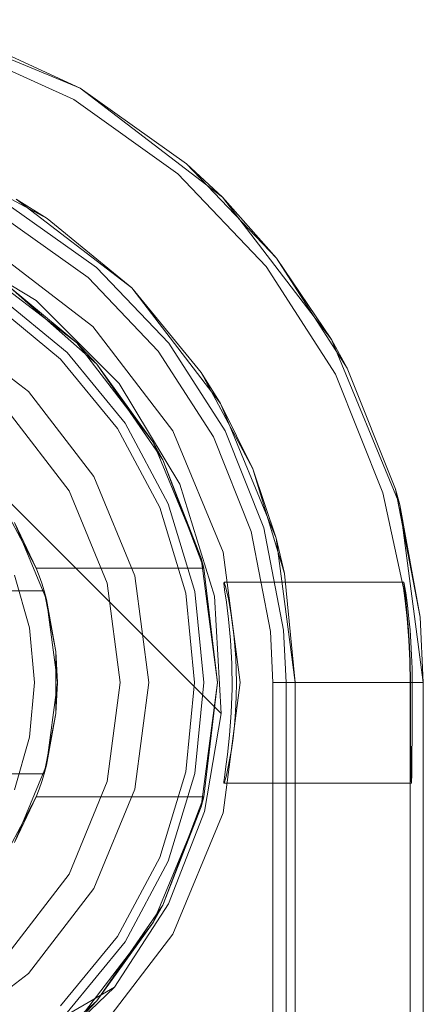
# Model space of a CAD drawing. Extents: x -620 to 300, y 62 to 1112.
# Tile 157 of 200: x 168.5375 to 168.6064, y 605.0967 to 605.2649. Entities that reach past the tile are written whole.
import ezdxf

# ---------------------------------------------------------------- set-up
doc = ezdxf.new("R2010")
doc.units = 0
doc.layers.get('0').update_dxf_attribs({"lineweight": 13})

# ---------------------------------------------------------------- blocks, each defined once
blk = doc.blocks.new('Referenz-A06CPVRZL0')
at = {"color": 9, "linetype": 'ByBlock', "lineweight": 13, "ltscale": 0.13, "true_color": 0xc1c9c4}
for p, q in [((168.54781, 605.25319), (168.51955, 605.2649)), ((168.54781, 605.25319), (168.52755, 605.26244)), ((168.54781, 605.25319), (168.52755, 605.26244)), ((168.57208, 605.23456), (168.54781, 605.25319)), ((168.56596, 605.24027), (168.54781, 605.25319)), ((168.56596, 605.24027), (168.54781, 605.25319)), ((168.57208, 605.23456), (168.56596, 605.24027)), ((168.58133, 605.22414), (168.56596, 605.24027)), ((168.52569, 605.23976), (168.54217, 605.23095)), ((168.53687, 605.23424), (168.55661, 605.2191)), ((168.54217, 605.23095), (168.53687, 605.23424)), ((168.5907, 605.21029), (168.57208, 605.23456)), ((168.58133, 605.22414), (168.57208, 605.23456)), ((168.53609, 605.23289), (168.55061, 605.22255)), ((168.55661, 605.2191), (168.54217, 605.23095)), ((168.5907, 605.21029), (168.58133, 605.22414)), ((168.59338, 605.2054), (168.58133, 605.22414)), ((168.55061, 605.22255), (168.56291, 605.20965)), ((168.55661, 605.2191), (168.57176, 605.19936)), ((168.56847, 605.20465), (168.55661, 605.2191)), ((168.54446, 605.20694), (168.53262, 605.21666)), ((168.54557, 605.20805), (168.53349, 605.21796)), ((168.53349, 605.21796), (168.54557, 605.20805)), ((168.53894, 605.20142), (168.52437, 605.21259)), ((168.53894, 605.20142), (168.52437, 605.21259)), ((168.56291, 605.20965), (168.57255, 605.19466)), ((168.60241, 605.18203), (168.5907, 605.21029)), ((168.59338, 605.2054), (168.5907, 605.21029)), ((168.55548, 605.19597), (168.54557, 605.20805)), ((168.54557, 605.20805), (168.55548, 605.19597)), ((168.55418, 605.1951), (168.54446, 605.20694)), ((168.56847, 605.20465), (168.57727, 605.18818)), ((168.57176, 605.19936), (168.56847, 605.20465)), ((168.60166, 605.18472), (168.59338, 605.2054)), ((168.55011, 605.18686), (168.53894, 605.20142)), ((168.55011, 605.18686), (168.53894, 605.20142)), ((168.54589, 605.18442), (168.53549, 605.19797)), ((168.53549, 605.19797), (168.54589, 605.18442)), ((168.57176, 605.19936), (168.58128, 605.17637)), ((168.57727, 605.18818), (168.57176, 605.19936)), ((168.5614, 605.1816), (168.55418, 605.1951)), ((168.56284, 605.1822), (168.55548, 605.19597)), ((168.55548, 605.19597), (168.56284, 605.1822)), ((168.57255, 605.19466), (168.57917, 605.17811)), ((168.57727, 605.18818), (168.5827, 605.1703)), ((168.58128, 605.17637), (168.57727, 605.18818)), ((168.55713, 605.1699), (168.55011, 605.18686)), ((168.55713, 605.1699), (168.55011, 605.18686)), ((168.55243, 605.16864), (168.54589, 605.18442)), ((168.54589, 605.18442), (168.55243, 605.16864)), ((168.60241, 605.18203), (168.60166, 605.18472)), ((168.60587, 605.16284), (168.60166, 605.18472)), ((168.56584, 605.16694), (168.5614, 605.1816)), ((168.56737, 605.16725), (168.56284, 605.1822)), ((168.56284, 605.1822), (168.56737, 605.16725)), ((168.6064, 605.1517), (168.60241, 605.18203)), ((168.60587, 605.16284), (168.60241, 605.18203)), ((168.57917, 605.17811), (168.58254, 605.16061)), ((168.58128, 605.17637), (168.58453, 605.1517)), ((168.5827, 605.1703), (168.58128, 605.17637)), ((168.55953, 605.1517), (168.55713, 605.1699)), ((168.55953, 605.1517), (168.55713, 605.1699)), ((168.58453, 605.1517), (168.5827, 605.1703)), ((168.55465, 605.1517), (168.55243, 605.16864)), ((168.55243, 605.16864), (168.55465, 605.1517)), ((168.56734, 605.1517), (168.56584, 605.16694)), ((168.5689, 605.1517), (168.56737, 605.16725)), ((168.56737, 605.16725), (168.5689, 605.1517)), ((168.6064, 605.1517), (168.60587, 605.16284)), ((168.6064, 605.1517), (168.60587, 605.16284)), ((168.58254, 605.16061), (168.58297, 605.1517)), ((168.55243, 605.13476), (168.55465, 605.1517)), ((168.55465, 605.1517), (168.55243, 605.13476)), ((168.55713, 605.1335), (168.55953, 605.1517)), ((168.55713, 605.1335), (168.55953, 605.1517)), ((168.56584, 605.13646), (168.56734, 605.1517)), ((168.56737, 605.13615), (168.5689, 605.1517)), ((168.5689, 605.1517), (168.56737, 605.13615)), ((168.58297, 605.1517), (168.58297, 604.09701)), ((168.58297, 605.1517), (168.58513, 605.1517)), ((168.58453, 605.1517), (168.58453, 602.57358)), ((168.58453, 605.0142), (168.58453, 605.1517)), ((168.58453, 605.1517), (168.58453, 605.1517)), ((168.58513, 605.1517), (168.58938, 605.1517)), ((168.58938, 605.1517), (168.59341, 605.1517)), ((168.59341, 605.1517), (168.59709, 605.1517)), ((168.59709, 605.1517), (168.60029, 605.1517)), ((168.60029, 605.1517), (168.60289, 605.1517)), ((168.60289, 605.1517), (168.60482, 605.1517)), ((168.60482, 605.1517), (168.60601, 605.1517)), ((168.60601, 605.1517), (168.6064, 605.1517)), ((168.6064, 602.57358), (168.6064, 605.1517)), ((168.6064, 602.57358), (168.6064, 605.1517)), ((168.6064, 605.1517), (168.6064, 605.1517)), ((168.5614, 605.1218), (168.56584, 605.13646)), ((168.56284, 605.12121), (168.56737, 605.13615)), ((168.56737, 605.13615), (168.56284, 605.12121)), ((168.54589, 605.11898), (168.55243, 605.13476)), ((168.55243, 605.13476), (168.54589, 605.11898)), ((168.55011, 605.11654), (168.55713, 605.1335)), ((168.55011, 605.11654), (168.55713, 605.1335)), ((168.55418, 605.1083), (168.5614, 605.1218)), ((168.55548, 605.10743), (168.56284, 605.12121)), ((168.56284, 605.12121), (168.55548, 605.10743)), ((168.53549, 605.10543), (168.54589, 605.11898)), ((168.54589, 605.11898), (168.53549, 605.10543)), ((168.53894, 605.10198), (168.55011, 605.11654)), ((168.53894, 605.10198), (168.55011, 605.11654)), ((168.54446, 605.09646), (168.55418, 605.1083)), ((168.54557, 605.09535), (168.55548, 605.10743)), ((168.55548, 605.10743), (168.54557, 605.09535)), ((168.52437, 605.09081), (168.53894, 605.10198)), ((168.52437, 605.09081), (168.53894, 605.10198))]:
    blk.add_line(p, q, dxfattribs=at)
at = {"color": 251, "linetype": 'ByBlock', "lineweight": 13, "ltscale": 0.13, "true_color": 0x636363}
for p, q in [((168.54781, 605.25319), (168.51955, 605.2649)), ((168.52681, 605.26032), (168.54669, 605.25124)), ((168.57208, 605.23456), (168.54781, 605.25319)), ((168.54669, 605.25124), (168.56448, 605.23856)), ((168.56448, 605.23856), (168.57956, 605.22275)), ((168.48391, 605.23434), (168.57186, 605.1464)), ((168.48391, 605.23434), (168.57186, 605.1464)), ((168.5907, 605.21029), (168.57208, 605.23456)), ((168.53497, 605.23094), (168.54914, 605.22085)), ((168.54026, 605.21692), (168.52309, 605.22727)), ((168.54998, 605.21247), (168.53219, 605.22612)), ((168.57956, 605.22275), (168.59138, 605.20437)), ((168.54914, 605.22085), (168.56114, 605.20826)), ((168.55443, 605.20274), (168.54026, 605.21692)), ((168.56364, 605.19467), (168.54998, 605.21247)), ((168.60241, 605.18203), (168.5907, 605.21029)), ((168.56114, 605.20826), (168.57055, 605.19363)), ((168.59138, 605.20437), (168.5995, 605.18408)), ((168.56479, 605.18557), (168.55443, 605.20274)), ((168.57223, 605.17394), (168.56364, 605.19467)), ((168.57055, 605.19363), (168.57701, 605.17748)), ((168.57071, 605.16642), (168.56479, 605.18557)), ((168.5995, 605.18408), (168.60302, 605.16782)), ((168.6064, 605.1517), (168.60241, 605.18203)), ((168.57701, 605.17748), (168.5803, 605.1604)), ((168.57515, 605.1517), (168.57223, 605.17394)), ((168.57241, 605.16881), (168.57234, 605.16869)), ((168.57234, 605.16869), (168.57247, 605.16754)), ((168.60308, 605.16885), (168.57241, 605.16881)), ((168.57241, 605.16881), (168.57269, 605.16789)), ((168.57247, 605.16754), (168.57276, 605.16544)), ((168.57269, 605.16789), (168.57312, 605.166)), ((168.60302, 605.16782), (168.60331, 605.16563)), ((168.60307, 605.16884), (168.60308, 605.16885)), ((168.6031, 605.1685), (168.60307, 605.16884)), ((168.60315, 605.16855), (168.60308, 605.16885)), ((168.60317, 605.16785), (168.6031, 605.1685)), ((168.60326, 605.16792), (168.60315, 605.16855)), ((168.60328, 605.16689), (168.60317, 605.16785)), ((168.60341, 605.167), (168.60326, 605.16792)), ((168.57186, 605.1464), (168.57071, 605.16642)), ((168.57312, 605.166), (168.57361, 605.16326)), ((168.60342, 605.16565), (168.60328, 605.16689)), ((168.60358, 605.16578), (168.60341, 605.167)), ((168.57276, 605.16544), (168.57312, 605.16252)), ((168.60331, 605.16563), (168.60363, 605.16263)), ((168.60372, 605.16263), (168.60342, 605.16565)), ((168.60377, 605.16431), (168.60358, 605.16578)), ((168.60396, 605.1626), (168.60377, 605.16431)), ((168.57312, 605.16252), (168.57346, 605.15894)), ((168.57361, 605.16326), (168.57406, 605.15982)), ((168.60363, 605.16263), (168.60393, 605.15892)), ((168.60383, 605.16141), (168.60372, 605.16263)), ((168.60414, 605.16068), (168.60396, 605.1626)), ((168.604, 605.15892), (168.60383, 605.16141)), ((168.57406, 605.15982), (168.57438, 605.1559)), ((168.5803, 605.1604), (168.58072, 605.1517)), ((168.60429, 605.15859), (168.60414, 605.16068)), ((168.57346, 605.15894), (168.57368, 605.15492)), ((168.60393, 605.15892), (168.60409, 605.1554)), ((168.60415, 605.15541), (168.604, 605.15892)), ((168.60441, 605.15637), (168.60429, 605.15859)), ((168.57438, 605.1559), (168.5745, 605.1517)), ((168.60448, 605.15407), (168.60441, 605.15637)), ((168.57368, 605.15492), (168.57373, 605.1507)), ((168.60409, 605.1554), (168.60415, 605.1517)), ((168.60421, 605.1517), (168.60415, 605.15541)), ((168.60451, 605.1517), (168.60448, 605.15407)), ((168.57223, 605.12946), (168.57515, 605.1517)), ((168.57373, 605.1507), (168.57359, 605.14654)), ((168.5745, 605.1517), (168.57445, 605.14919)), ((168.58072, 605.1517), (168.58288, 605.1517)), ((168.58072, 605.1517), (168.58072, 602.57358)), ((168.58288, 605.1517), (168.58713, 605.1517)), ((168.58713, 605.1517), (168.59116, 605.1517)), ((168.59116, 605.1517), (168.59484, 605.1517)), ((168.59484, 605.1517), (168.59804, 605.1517)), ((168.59804, 605.1517), (168.60064, 605.1517)), ((168.60064, 605.1517), (168.60257, 605.1517)), ((168.60257, 605.1517), (168.60376, 605.1517)), ((168.60376, 605.1517), (168.60415, 605.1517)), ((168.60415, 605.1517), (168.60421, 605.1517)), ((168.60415, 605.1517), (168.60415, 605.14835)), ((168.60421, 605.14835), (168.60421, 605.1517)), ((168.60451, 605.14835), (168.60451, 605.1517)), ((168.60451, 605.1517), (168.6064, 605.1517)), ((168.6064, 602.57358), (168.6064, 605.1517)), ((168.57445, 605.14919), (168.57433, 605.14673)), ((168.60415, 605.14835), (168.60415, 605.14512)), ((168.60422, 605.14512), (168.60421, 605.14835)), ((168.6045, 605.14512), (168.60451, 605.14835)), ((168.57186, 605.1464), (168.56905, 605.12968)), ((168.56905, 605.12968), (168.57186, 605.1464)), ((168.57186, 605.1464), (168.57186, 605.1464)), ((168.57359, 605.14654), (168.57331, 605.1427)), ((168.57433, 605.14673), (168.57414, 605.14438)), ((168.57414, 605.14438), (168.5739, 605.14219)), ((168.60415, 605.14512), (168.60415, 605.14215)), ((168.60423, 605.14384), (168.60422, 605.14512)), ((168.60448, 605.14215), (168.6045, 605.14512)), ((168.57331, 605.1427), (168.57295, 605.1394)), ((168.60423, 605.14215), (168.60423, 605.14384)), ((168.5739, 605.14219), (168.57362, 605.14021)), ((168.60415, 605.14215), (168.60415, 605.13955)), ((168.60425, 605.13955), (168.60423, 605.14215)), ((168.60447, 605.13955), (168.60448, 605.14215)), ((168.57295, 605.1394), (168.57274, 605.13777)), ((168.57362, 605.14021), (168.57332, 605.13847)), ((168.60415, 605.13955), (168.60415, 605.13741)), ((168.60428, 605.13741), (168.60425, 605.13955)), ((168.60444, 605.13741), (168.60447, 605.13955)), ((168.57274, 605.13777), (168.57255, 605.13645)), ((168.57332, 605.13847), (168.57303, 605.13701)), ((168.60415, 605.13741), (168.60415, 605.13582)), ((168.6043, 605.13582), (168.60428, 605.13741)), ((168.60442, 605.13582), (168.60444, 605.13741)), ((168.57255, 605.13645), (168.57242, 605.13546)), ((168.57278, 605.13587), (168.57257, 605.13507)), ((168.57303, 605.13701), (168.57278, 605.13587)), ((168.60415, 605.13582), (168.60415, 602.59076)), ((168.60433, 605.13484), (168.6043, 605.13582)), ((168.60439, 605.13484), (168.60442, 605.13582)), ((168.57242, 605.13546), (168.57234, 605.13481)), ((168.57234, 605.13481), (168.57234, 605.13453)), ((168.57242, 605.13461), (168.57234, 605.13453)), ((168.57234, 605.13453), (168.60436, 605.13451)), ((168.57257, 605.13507), (168.57242, 605.13461)), ((168.60436, 605.13451), (168.60433, 605.13484)), ((168.60436, 605.13451), (168.60439, 605.13484)), ((168.56905, 605.12968), (168.56289, 605.11388)), ((168.56289, 605.11388), (168.56905, 605.12968)), ((168.56364, 605.10873), (168.57223, 605.12946)), ((168.56289, 605.11388), (168.55364, 605.09967)), ((168.55364, 605.09967), (168.56289, 605.11388)), ((168.54998, 605.09093), (168.56364, 605.10873)), ((168.55364, 605.09967), (168.5289, 605.0853)), ((168.55364, 605.09967), (168.5289, 605.0853)), ((168.53824, 605.08496), (168.55364, 605.09967)), ((168.55364, 605.09967), (168.55364, 605.09967))]:
    blk.add_line(p, q, dxfattribs=at)
at = {"color": 7, "linetype": 'ByBlock', "lineweight": 13, "ltscale": 0.13}
for p, q in [((168.53023, 605.22274), (168.54722, 605.20971)), ((168.54722, 605.20971), (168.53023, 605.22274)), ((168.53586, 605.21918), (168.55066, 605.20605)), ((168.54722, 605.20971), (168.53586, 605.21918)), ((168.54722, 605.20971), (168.53586, 605.21918)), ((168.55066, 605.20605), (168.53586, 605.21918)), ((168.55066, 605.20605), (168.54722, 605.20971)), ((168.55066, 605.20605), (168.54722, 605.20971)), ((168.54722, 605.20971), (168.56026, 605.19272)), ((168.56026, 605.19272), (168.54722, 605.20971)), ((168.56026, 605.19272), (168.55066, 605.20605)), ((168.55066, 605.20605), (168.56189, 605.18975)), ((168.56026, 605.19272), (168.55066, 605.20605)), ((168.56189, 605.18975), (168.55066, 605.20605)), ((168.56189, 605.18975), (168.56026, 605.19272)), ((168.56026, 605.19272), (168.56845, 605.17293)), ((168.56189, 605.18975), (168.56026, 605.19272)), ((168.56845, 605.17293), (168.56026, 605.19272)), ((168.56845, 605.17293), (168.56189, 605.18975)), ((168.56189, 605.18975), (168.56889, 605.17123)), ((168.56845, 605.17293), (168.56189, 605.18975)), ((168.56889, 605.17123), (168.56189, 605.18975)), ((168.53528, 605.18073), (168.53805, 605.17549)), ((168.53658, 605.17904), (168.54204, 605.16585)), ((168.5403, 605.17123), (168.53658, 605.17904)), ((168.53805, 605.17549), (168.5403, 605.17123)), ((168.56889, 605.17123), (168.56845, 605.17293)), ((168.56889, 605.17123), (168.56845, 605.17293)), ((168.56845, 605.17293), (168.57125, 605.1517)), ((168.57125, 605.1517), (168.56845, 605.17293)), ((168.54077, 605.16994), (168.5403, 605.17123)), ((168.5403, 605.17123), (168.56889, 605.17123)), ((168.5403, 605.17123), (168.56889, 605.17123)), ((168.5403, 605.17123), (168.5403, 605.17123)), ((168.57125, 605.1517), (168.56889, 605.17123)), ((168.56889, 605.17123), (168.56889, 605.17123)), ((168.53913, 605.16103), (168.53657, 605.17005)), ((168.54122, 605.16864), (168.54077, 605.16994)), ((168.54163, 605.16733), (168.54122, 605.16864)), ((168.54163, 605.16733), (168.43681, 605.16733)), ((168.437, 605.16733), (168.54143, 605.16733)), ((168.54143, 605.16733), (168.54163, 605.16733)), ((168.54365, 605.15697), (168.54163, 605.16733)), ((168.54163, 605.16733), (168.5418, 605.16644)), ((168.54204, 605.16585), (168.54163, 605.16733)), ((168.54163, 605.16733), (168.54163, 605.16733)), ((168.5418, 605.16644), (168.54231, 605.16385)), ((168.54204, 605.16585), (168.5439, 605.1517)), ((168.54365, 605.15697), (168.54204, 605.16585)), ((168.54231, 605.16385), (168.54365, 605.15697)), ((168.54, 605.1517), (168.53913, 605.16103)), ((168.54365, 605.15364), (168.54365, 605.15697)), ((168.5439, 605.1517), (168.54365, 605.15697)), ((168.54365, 605.14976), (168.54365, 605.15364)), ((168.53913, 605.14237), (168.54, 605.1517)), ((168.5439, 605.1517), (168.54204, 605.13755)), ((168.54365, 605.14643), (168.5439, 605.1517)), ((168.57125, 605.1517), (168.56845, 605.13047)), ((168.56845, 605.13047), (168.57125, 605.1517)), ((168.56889, 605.13217), (168.57125, 605.1517)), ((168.54365, 605.14643), (168.54365, 605.14976)), ((168.54163, 605.13608), (168.54365, 605.14643)), ((168.54204, 605.13755), (168.54365, 605.14643)), ((168.54365, 605.14643), (168.54231, 605.13956)), ((168.53657, 605.13336), (168.53913, 605.14237)), ((168.54231, 605.13956), (168.5418, 605.13696)), ((168.54204, 605.13755), (168.53658, 605.12436)), ((168.54163, 605.13608), (168.54204, 605.13755)), ((168.43681, 605.13608), (168.54163, 605.13608)), ((168.54143, 605.13608), (168.437, 605.13608)), ((168.54122, 605.13476), (168.54163, 605.13608)), ((168.54163, 605.13608), (168.54143, 605.13608)), ((168.5418, 605.13696), (168.54163, 605.13608)), ((168.54163, 605.13608), (168.54163, 605.13608)), ((168.54077, 605.13346), (168.54122, 605.13476)), ((168.5403, 605.13217), (168.54077, 605.13346)), ((168.53658, 605.12436), (168.5403, 605.13217)), ((168.5403, 605.13217), (168.53805, 605.12791)), ((168.56889, 605.13217), (168.5403, 605.13217)), ((168.5403, 605.13217), (168.56889, 605.13217)), ((168.5403, 605.13217), (168.5403, 605.13217)), ((168.56889, 605.13217), (168.56189, 605.11365)), ((168.56189, 605.11365), (168.56889, 605.13217)), ((168.56845, 605.13047), (168.56889, 605.13217)), ((168.56845, 605.13047), (168.56889, 605.13217)), ((168.56889, 605.13217), (168.56889, 605.13217)), ((168.56845, 605.13047), (168.56026, 605.11069)), ((168.56026, 605.11069), (168.56845, 605.13047)), ((168.56189, 605.11365), (168.56845, 605.13047)), ((168.56189, 605.11365), (168.56845, 605.13047)), ((168.53805, 605.12791), (168.53528, 605.12267)), ((168.56189, 605.11365), (168.55066, 605.09735)), ((168.55066, 605.09735), (168.56189, 605.11365)), ((168.56026, 605.11069), (168.56189, 605.11365)), ((168.56026, 605.11069), (168.56189, 605.11365)), ((168.56026, 605.11069), (168.54722, 605.0937)), ((168.54722, 605.0937), (168.56026, 605.11069)), ((168.55066, 605.09735), (168.56026, 605.11069)), ((168.55066, 605.09735), (168.56026, 605.11069)), ((168.55066, 605.09735), (168.53586, 605.08422)), ((168.53586, 605.08422), (168.55066, 605.09735)), ((168.54722, 605.0937), (168.55066, 605.09735)), ((168.54722, 605.0937), (168.55066, 605.09735))]:
    blk.add_line(p, q, dxfattribs=at)

msp = doc.modelspace()

# ---------------------------------------------------------------- block references
at = {"color": 8, "lineweight": 25, "ltscale": 0.25, "true_color": 0x808080}
msp.add_blockref('Referenz-A06CPVRZL0', (0, 0), dxfattribs=at)

doc.saveas('drawing.dxf')
